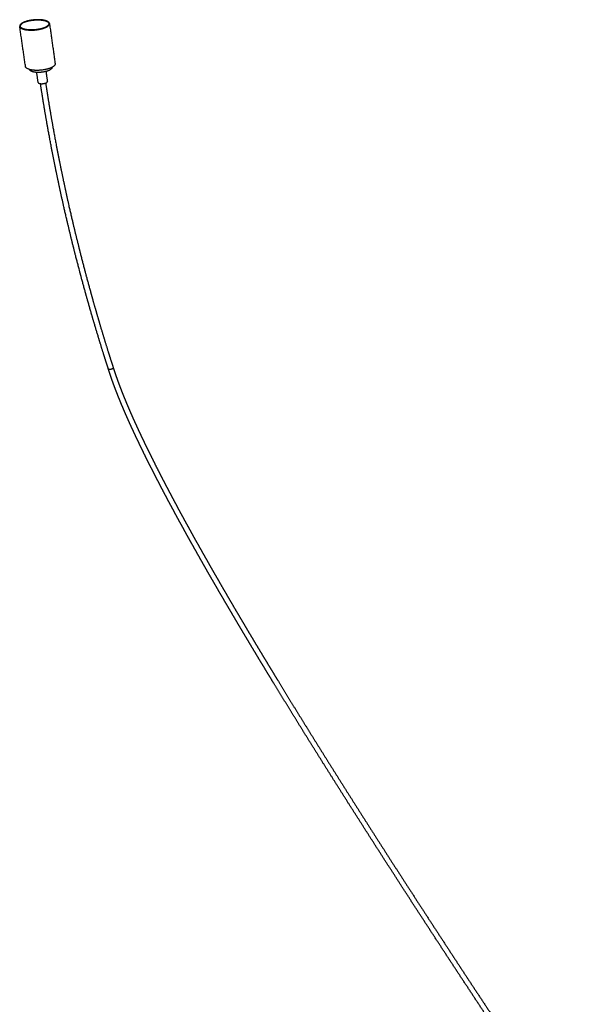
# Model space of a CAD drawing. Header units: millimetres. Extents: x 265 to 3531, y 1563 to 3304.
# Tile 7 of 8: x 2455 to 2611, y 3033 to 3304. Entities that reach past the tile are written whole.
import ezdxf

# ---------------------------------------------------------------- set-up
doc = ezdxf.new("R2010")
doc.units = ezdxf.units.MM
doc.layers.add('Make2D$Visible$Curvas', color=7, linetype='Continuous')

msp = doc.modelspace()

# ---------------------------------------------------------------- linework, layer by layer
at = {"layer": 'Make2D$Visible$Curvas', "color": 7, "lineweight": -3}
for points, weights, degree in [([(2456.01, 3302.8), (2454.82, 3302.27), (2454.9, 3301.69)], [3345.45749918, 3075.65191808, 3340.04813217], 2), ([(2456.5, 3290.63), (2454.9, 3301.69)], [2861.25650254, 2851.18722948], 1), ([(2461.98, 3301.37), (2463.16, 3301.89), (2463.08, 3302.48)], [3338.50313163, 3077.14066943, 3343.87988275], 2), ([(2463.08, 3302.48), (2464.65, 3291.43)], [2854.33766578, 2864.40651382], 1), ([(2457.66, 3289.8), (2457.66, 3289.8)], [2862.51261155, 2862.50905665], 1), ([(2462.11, 3289.28), (2462.51, 3286.5)], [2865.05439813, 2867.59866101], 1), ([(2463.75, 3290.4), (2463.82, 3289.96), (2462.93, 3289.56)], [3356.19845108, 3088.74066831, 3352.17797689], 2), ([(2464.65, 3291.43), (2464.73, 3290.84), (2463.55, 3290.31)], [3355.67562045, 3088.00466122, 3350.29886933], 2), ([(2463.75, 3290.4), (2463.75, 3290.4)], [2864.8626514, 2864.86620619], 1), ([(2459.98, 3286.25), (2459.58, 3289.03)], [2866.61804079, 2864.07374628], 1), ([(2462.17, 3286.15), (2462.54, 3286.31), (2462.51, 3286.5)], [3357.69352135, 3092.10124542, 3359.3709326], 2), ([(2479.3, 3207.45), (2479.3, 3207.46), (2479.3, 3207.46), (2479.3, 3207.46)], [3433.66773599, 3433.68800593, 3433.70845465, 3433.72905533], 3), ([(2480.48, 3207.53), (2480.48, 3207.53), (2480.48, 3207.53), (2480.48, 3207.53)], [3433.38296315, 3433.38233027, 3433.38169778, 3433.38106566], 3), ([(2480.66, 3207.74), (2480.66, 3207.74), (2480.66, 3207.74), (2480.66, 3207.73)], [3434.40856823, 3434.40733417, 3434.40609957, 3434.40486443], 3)]:
    msp.add_rational_spline(points, weights, degree=degree, dxfattribs=at)
for points, weights, degree, knots in [([(2456.12, 3302.78), (2455.76, 3302.62), (2455.49, 3302.45), (2455.12, 3302.09), (2455.03, 3301.9), (2455.05, 3301.72), (2455.05, 3301.71), (2455.05, 3301.7)], [3345.33105613, 3344.56890953, 3343.72755638, 3341.98251213, 3341.09590844, 3340.20341667, 3340.16112146, 3340.1189644], 3, [-24.310286, -24.310286, -24.310286, -24.310286, -21.2715, -21.2715, -18.232714, -18.232714, -18.081045, -18.081045, -18.081045, -18.081045]), ([(2463.08, 3302.48), (2462.95, 3303.39), (2460.41, 3303.51), (2457.87, 3303.62), (2456.01, 3302.8)], [3343.87988275, 2790.91472532, 3348.8817431, 2791.86107371, 3345.45749918], 2, [-18.801381, -18.801381, -18.801381, -9.40069, -9.40069, 0, 0, 0]), ([(2456.12, 3302.78), (2458.82, 3303.97), (2461.69, 3303.28), (2464.57, 3302.59), (2461.87, 3301.39)], [3345.33105613, 2369.61007763, 3347.78396859, 2364.87141464, 3338.62957467], 2, [-24.310286, -24.310286, -24.310286, -12.155143, -12.155143, 0, 0, 0]), ([(2454.9, 3301.69), (2455.03, 3300.77), (2457.58, 3300.66), (2460.12, 3300.54), (2461.98, 3301.37)], [3340.04813217, 2782.58940713, 3335.076819, 2781.66337165, 3338.50313163], 2, [-18.762203, -18.762203, -18.762203, -9.381101, -9.381101, 0, 0, 0]), ([(2461.87, 3301.39), (2460.08, 3300.6), (2457.63, 3300.71), (2455.18, 3300.82), (2455.05, 3301.7)], [3338.62957467, 2781.84868616, 3335.32789113, 2782.74140299, 3340.11896443], 2, [-24.310286, -24.310286, -24.310286, -15.269972, -15.269972, -6.229658, -6.229658, -6.229658]), ([(2463.55, 3290.31), (2461.71, 3289.47), (2459.17, 3289.59), (2456.63, 3289.71), (2456.5, 3290.63)], [3350.29886933, 2791.5033948, 3346.8725567, 2792.42943028, 3351.84386987], 2, [-25.227655, -25.227655, -25.227655, -15.846553, -15.846553, -6.465452, -6.465452, -6.465452]), ([(2462.93, 3289.56), (2461.55, 3288.93), (2459.66, 3289.02), (2457.76, 3289.11), (2457.66, 3289.8)], [3352.17797689, 2793.6250009, 3349.61810419, 2794.31883055, 3353.33544648], 2, [-18.849556, -18.849556, -18.849556, -11.83835, -11.83835, -4.827145, -4.827145, -4.827145]), ([(2459.98, 3286.25), (2460.02, 3285.96), (2460.81, 3285.92), (2461.59, 3285.89), (2462.17, 3286.15)], [3358.17801238, 2799.47119768, 3356.62704734, 2799.18072495, 3357.69352135], 2, [2.008652, 2.008652, 2.008652, 4.931317, 4.931317, 7.853982, 7.853982, 7.853982]), ([(2479.3, 3207.46), (2479.01, 3208.35), (2478.73, 3209.23), (2478.16, 3210.99), (2477.88, 3211.88), (2477.03, 3214.62), (2476.46, 3216.49), (2475.32, 3220.28), (2474.75, 3222.24), (2473.6, 3226.25), (2473.03, 3228.29), (2471.9, 3232.44), (2471.34, 3234.56), (2470.21, 3238.89), (2469.65, 3241.11), (2467.99, 3247.87), (2466.94, 3252.42), (2465.44, 3259.34), (2464.94, 3261.72), (2463.49, 3268.98), (2462.58, 3273.87), (2461.36, 3281.15), (2460.98, 3283.54), (2460.62, 3285.94)], [3433.72905533, 3432.98465432, 3432.23597992, 3430.73042253, 3429.97348613, 3427.61237901, 3425.99420601, 3422.66914562, 3420.94099411, 3417.35727803, 3415.52013419, 3411.74141423, 3409.79704221, 3405.78192724, 3403.70705256, 3397.32710668, 3392.94436747, 3386.14791624, 3383.79527176, 3376.53296615, 3371.53485665, 3363.93232934, 3361.40588253, 3358.85315712], 3, [0, 0, 0, 0, 5.935392, 5.935392, 11.870865, 11.870865, 24.3525, 24.3525, 37.253959, 37.253959, 50.525447, 50.525447, 64.271538, 64.271538, 78.629324, 78.629324, 107.963711, 107.963711, 123.23093, 123.23093, 154.596466, 154.596466, 169.958226, 169.958226, 169.958226, 169.958226]), ([(2462.04, 3286.09), (2462.39, 3283.73), (2462.77, 3281.36), (2463.98, 3274.12), (2464.88, 3269.23), (2466.34, 3261.97), (2466.83, 3259.6), (2468.33, 3252.65), (2469.39, 3248.07), (2471.05, 3241.32), (2471.6, 3239.13), (2472.71, 3234.82), (2473.28, 3232.7), (2474.41, 3228.55), (2474.98, 3226.51), (2475.7, 3224), (2475.83, 3223.52), (2476.4, 3221.57), (2476.83, 3220.09), (2477.83, 3216.76), (2478.4, 3214.89), (2479.25, 3212.15), (2479.53, 3211.27), (2480.09, 3209.5), (2480.38, 3208.62), (2480.66, 3207.74)], [3359.50937177, 3362.03376122, 3364.53251182, 3372.11547202, 3377.12086596, 3384.39375203, 3386.74983485, 3393.58314551, 3397.99814993, 3404.38594313, 3406.43821661, 3410.43447982, 3412.38189974, 3416.1667878, 3418.00693151, 3420.25539255, 3420.68261768, 3422.42321979, 3423.7273612, 3426.65874795, 3428.2798842, 3430.64543928, 3431.40384815, 3432.91240899, 3433.66261275, 3434.40856823], 3, [0.873638, 0.873638, 0.873638, 0.873638, 16.110499, 16.110499, 47.60699, 47.60699, 62.937114, 62.937114, 92.567543, 92.567543, 106.806073, 106.806073, 120.606281, 120.606281, 133.930606, 133.930606, 137.066046, 137.066046, 146.738008, 146.738008, 158.987286, 158.987286, 164.812551, 164.812551, 170.63789, 170.63789, 170.63789, 170.63789]), ([(2480.48, 3207.53), (2480.44, 3207.51), (2480.37, 3207.48), (2480.27, 3207.45), (2480.18, 3207.42), (2480.09, 3207.4), (2480, 3207.38), (2479.91, 3207.37), (2479.81, 3207.36), (2479.73, 3207.35), (2479.62, 3207.35), (2479.55, 3207.35), (2479.51, 3207.36), (2479.47, 3207.37), (2479.41, 3207.38), (2479.36, 3207.4), (2479.32, 3207.42), (2479.31, 3207.44), (2479.3, 3207.45), (2479.3, 3207.45)], [3433.38106566, 3433.29497604, 3433.17414741, 3433.04005258, 3432.95295485, 3432.88468243, 3432.83794918, 3432.81436297, 3432.81425264, 3432.83667085, 3432.89303972, 3432.96297801, 3433.01972736, 3433.07642143, 3433.17939753, 3433.34628321, 3433.48937258, 3433.59984362, 3433.66066587, 3433.66773599], 3, [-2.210059, -2.210059, -2.210059, -2.210059, -1.864229, -1.681417, -1.493508, -1.301981, -1.108507, -0.914867, -0.722863, -0.534216, -0.350476, 0, 0, 0, 0.350471, 0.534206, 0.722847, 0.914844, 0.94001, 0.94001, 0.94001, 0.94001]), ([(2610.23, 2989.28), (2608.3, 2992.15), (2606.37, 2995.02), (2604.44, 2997.9), (2602.1, 3001.37), (2599.77, 3004.84), (2597.45, 3008.32), (2595.18, 3011.71), (2592.91, 3015.11), (2590.65, 3018.51), (2588.45, 3021.82), (2586.24, 3025.14), (2584.04, 3028.46), (2581.9, 3031.7), (2579.77, 3034.93), (2577.63, 3038.18), (2575.55, 3041.33), (2573.48, 3044.49), (2571.41, 3047.65), (2569.4, 3050.72), (2567.39, 3053.8), (2565.38, 3056.88), (2563.43, 3059.87), (2561.49, 3062.87), (2559.55, 3065.87), (2557.67, 3068.79), (2555.79, 3071.7), (2553.91, 3074.62), (2552.09, 3077.46), (2550.28, 3080.29), (2548.47, 3083.13), (2546.71, 3085.88), (2544.96, 3088.64), (2543.22, 3091.4), (2541.53, 3094.07), (2539.85, 3096.74), (2538.17, 3099.42), (2536.55, 3102), (2534.93, 3104.6), (2533.31, 3107.19), (2531.76, 3109.7), (2530.21, 3112.21), (2528.66, 3114.72), (2527.17, 3117.14), (2525.68, 3119.57), (2524.2, 3122), (2523.49, 3123.17), (2522.78, 3124.34), (2522.07, 3125.52), (2521.36, 3126.69), (2520.65, 3127.86), (2519.94, 3129.04), (2519.26, 3130.17), (2518.59, 3131.3), (2517.91, 3132.43), (2517.23, 3133.56), (2516.56, 3134.69), (2515.88, 3135.82), (2515.24, 3136.91), (2514.59, 3138), (2513.95, 3139.09), (2513.31, 3140.18), (2512.67, 3141.27), (2512.03, 3142.36), (2511.41, 3143.41), (2510.8, 3144.46), (2510.19, 3145.5), (2509.58, 3146.55), (2508.97, 3147.6), (2508.37, 3148.65), (2507.79, 3149.66), (2507.21, 3150.66), (2506.63, 3151.67), (2506.06, 3152.67), (2505.48, 3153.68), (2504.91, 3154.69), (2504.37, 3155.65), (2503.82, 3156.61), (2503.28, 3157.58), (2502.74, 3158.54), (2502.19, 3159.51), (2501.66, 3160.48), (2501.14, 3161.4), (2500.63, 3162.32), (2500.12, 3163.24), (2499.62, 3164.16), (2499.11, 3165.09), (2498.6, 3166.01), (2498.12, 3166.89), (2497.65, 3167.77), (2497.17, 3168.65), (2496.7, 3169.53), (2496.22, 3170.41), (2495.75, 3171.3), (2495.53, 3171.72), (2495.3, 3172.14), (2495.08, 3172.57), (2494.85, 3172.99), (2494.63, 3173.42), (2494.4, 3173.84), (2494.19, 3174.26), (2493.97, 3174.67), (2493.75, 3175.08), (2493.54, 3175.5), (2493.32, 3175.91), (2493.11, 3176.33), (2492.9, 3176.73), (2492.69, 3177.13), (2492.48, 3177.54), (2492.27, 3177.94), (2492.07, 3178.34), (2491.86, 3178.75), (2491.46, 3179.53), (2491.06, 3180.32), (2490.66, 3181.1), (2490.47, 3181.49), (2490.28, 3181.87), (2490.09, 3182.25), (2489.9, 3182.63), (2489.71, 3183.01), (2489.52, 3183.4), (2489.34, 3183.77), (2489.15, 3184.14), (2488.97, 3184.51), (2488.79, 3184.88), (2488.61, 3185.25), (2488.43, 3185.63), (2488.25, 3185.99), (2488.08, 3186.35), (2487.9, 3186.71), (2487.73, 3187.07), (2487.56, 3187.43), (2487.38, 3187.79), (2487.22, 3188.14), (2487.05, 3188.49), (2486.89, 3188.84), (2486.72, 3189.19), (2486.56, 3189.54), (2486.39, 3189.9), (2486.23, 3190.23), (2486.08, 3190.57), (2485.92, 3190.91), (2485.76, 3191.25), (2485.61, 3191.59), (2485.45, 3191.93), (2485.3, 3192.27), (2485.15, 3192.6), (2485, 3192.93), (2484.86, 3193.26), (2484.71, 3193.58), (2484.56, 3193.91), (2484.42, 3194.23), (2484.28, 3194.55), (2484.14, 3194.87), (2484, 3195.19), (2483.86, 3195.51), (2483.73, 3195.82), (2483.59, 3196.13), (2483.46, 3196.44), (2483.33, 3196.75), (2483.2, 3197.06), (2483.07, 3197.36), (2482.94, 3197.67), (2482.82, 3197.97), (2482.69, 3198.27), (2482.57, 3198.57), (2482.45, 3198.86), (2482.33, 3199.16), (2482.21, 3199.45), (2482.09, 3199.74), (2481.97, 3200.03), (2481.86, 3200.32), (2481.75, 3200.61), (2481.64, 3200.89), (2481.52, 3201.17), (2481.42, 3201.45), (2481.31, 3201.73), (2481.2, 3202.01), (2481.1, 3202.28), (2481, 3202.56), (2480.89, 3202.83), (2480.79, 3203.1), (2480.7, 3203.37), (2480.6, 3203.63), (2480.5, 3203.9), (2480.41, 3204.16), (2480.31, 3204.42), (2480.22, 3204.68), (2480.13, 3204.94), (2480.04, 3205.19), (2479.96, 3205.45), (2479.87, 3205.7), (2479.79, 3205.95), (2479.7, 3206.2), (2479.62, 3206.45), (2479.54, 3206.69), (2479.46, 3206.93), (2479.39, 3207.18), (2479.31, 3207.42), (2479.31, 3207.43), (2479.3, 3207.45), (2479.3, 3207.46)], [3524.86317162, 3523.98567983, 3523.10224478, 3522.21250017, 3521.13888312, 3520.0560727, 3518.96334868, 3517.89884344, 3516.82491596, 3515.7408078, 3514.68534884, 3513.62023344, 3512.54466206, 3511.49831043, 3510.44203984, 3509.37500947, 3508.33783114, 3507.29047507, 3506.232053, 3505.20394754, 3504.16538746, 3503.11543393, 3502.09650134, 3501.0668144, 3500.02538104, 3499.01558223, 3497.99472356, 3496.96175164, 3495.96113186, 3494.94911468, 3493.92458385, 3492.93320962, 3491.93009396, 3490.91404948, 3489.93184187, 3488.9375258, 3487.92983607, 3486.95688945, 3485.97143422, 3484.97212194, 3484.00845473, 3483.03186339, 3482.04090561, 3481.08654683, 3480.11881555, 3479.13616489, 3478.66364087, 3478.18766232, 3477.70802541, 3477.22832983, 3476.74495958, 3476.25769981, 3475.78991073, 3475.31852913, 3474.84334253, 3474.36807744, 3473.88900523, 3473.40589151, 3472.94274639, 3472.47587335, 3472.0050445, 3471.53417738, 3471.059343, 3470.58028834, 3470.121883, 3469.65960166, 3469.19319892, 3468.72674212, 3468.25615681, 3467.78116902, 3467.32745795, 3466.86971309, 3466.40766912, 3465.94563076, 3465.47927669, 3465.00831019, 3464.55941668, 3464.10631958, 3463.64873202, 3463.19109992, 3462.72896552, 3462.26200628, 3461.81784146, 3461.36929041, 3460.91604148, 3460.46280982, 3460.00485375, 3459.5418233, 3459.1025283, 3458.65865387, 3458.2098611, 3457.76096715, 3457.3071228, 3456.84794435, 3456.62763909, 3456.40610107, 3456.18328299, 3455.96043567, 3455.73630468, 3455.51084058, 3455.29169817, 3455.0712893, 3454.84956567, 3454.62783753, 3454.40479586, 3454.18038874, 3453.9623692, 3453.74305545, 3453.52239648, 3453.30174802, 3453.07974643, 3452.85633895, 3452.42263379, 3451.98361414, 3451.53884157, 3451.32317684, 3451.10614794, 3450.88769854, 3450.66925552, 3450.44939002, 3450.22804343, 3450.01352157, 3449.79760645, 3449.58024013, 3449.36283356, 3449.14396241, 3448.92356516, 3448.71024119, 3448.4954803, 3448.27922275, 3448.06291375, 3447.84510917, 3447.62574389, 3447.41351417, 3447.19980847, 3446.98456455, 3446.76938374, 3446.55265241, 3446.33430393, 3446.1232872, 3445.91076849, 3445.69668147, 3445.48245675, 3445.26664061, 3445.04916354, 3444.83748652, 3444.62421412, 3444.40927809, 3444.19814356, 3443.98541985, 3443.77103354, 3443.5603203, 3443.34797718, 3443.13393425, 3442.92393337, 3442.71227521, 3442.49888542, 3442.28938633, 3442.07821745, 3441.8653044, 3441.65640848, 3441.44581514, 3441.23344835, 3441.02506619, 3440.81496545, 3440.60306986, 3440.39525297, 3440.18569507, 3439.97431794, 3439.76697781, 3439.55787185, 3439.34692114, 3439.14021391, 3438.93169904, 3438.72129872, 3438.51525293, 3438.30739025, 3438.09762912, 3437.89203362, 3437.68460772, 3437.47527073, 3437.27019558, 3437.06324808, 3436.85434975, 3436.64990422, 3436.44356317, 3436.23524601, 3436.03130581, 3435.82545998, 3435.61762771, 3435.41414774, 3435.20872958, 3435.00129591, 3434.79843588, 3434.59359871, 3434.38670877, 3434.18445286, 3433.98022015, 3433.77393533, 3433.76049395, 3433.74705258, 3433.7336112], 3, [5.23212, 5.23212, 5.23212, 5.23212, 27.237943, 27.237943, 27.237943, 53.791384, 53.791384, 53.791384, 79.659015, 79.659015, 79.659015, 104.842868, 104.842868, 104.842868, 129.342473, 129.342473, 129.342473, 153.156661, 153.156661, 153.156661, 176.288551, 176.288551, 176.288551, 198.736851, 198.736851, 198.736851, 220.503068, 220.503068, 220.503068, 241.587427, 241.587427, 241.587427, 261.989334, 261.989334, 261.989334, 281.711537, 281.711537, 281.711537, 300.753523, 300.753523, 300.753523, 319.1161, 319.1161, 319.1161, 336.800277, 336.800277, 336.800277, 345.303767, 345.303767, 345.303767, 353.808221, 353.808221, 353.808221, 361.972882, 361.972882, 361.972882, 370.138784, 370.138784, 370.138784, 377.967016, 377.967016, 377.967016, 385.79582, 385.79582, 385.79582, 393.287126, 393.287126, 393.287126, 400.77917, 400.77917, 400.77917, 407.935471, 407.935471, 407.935471, 415.091646, 415.091646, 415.091646, 421.912388, 421.912388, 421.912388, 428.733628, 428.733628, 428.733628, 435.22169, 435.22169, 435.22169, 441.709441, 441.709441, 441.709441, 447.864475, 447.864475, 447.864475, 454.020691, 454.020691, 454.020691, 456.974243, 456.974243, 456.974243, 459.928136, 459.928136, 459.928136, 462.799199, 462.799199, 462.799199, 465.670279, 465.670279, 465.670279, 468.459547, 468.459547, 468.459547, 471.248651, 471.248651, 471.248651, 476.663121, 476.663121, 476.663121, 479.288429, 479.288429, 479.288429, 481.913636, 481.913636, 481.913636, 484.457787, 484.457787, 484.457787, 487.00233, 487.00233, 487.00233, 489.465202, 489.465202, 489.465202, 491.928551, 491.928551, 491.928551, 494.31166, 494.31166, 494.31166, 496.694094, 496.694094, 496.694094, 498.996408, 498.996408, 498.996408, 501.300035, 501.300035, 501.300035, 503.542298, 503.542298, 503.542298, 505.7448, 505.7448, 505.7448, 507.909345, 507.909345, 507.909345, 510.032999, 510.032999, 510.032999, 512.117876, 512.117876, 512.117876, 514.163291, 514.163291, 514.163291, 516.170203, 516.170203, 516.170203, 518.138312, 518.138312, 518.138312, 520.068634, 520.068634, 520.068634, 521.960075, 521.960075, 521.960075, 523.812353, 523.812353, 523.812353, 525.627604, 525.627604, 525.627604, 527.405671, 527.405671, 527.405671, 529.145732, 529.145732, 529.145732, 530.849009, 530.849009, 530.849009, 532.516317, 532.516317, 532.516317, 534.146726, 534.146726, 534.146726, 535.740429, 535.740429, 535.740429, 535.843754, 535.843754, 535.843754, 535.843754]), ([(2480.66, 3207.73), (2480.66, 3207.73), (2480.67, 3207.72), (2480.66, 3207.69), (2480.65, 3207.66), (2480.62, 3207.63), (2480.57, 3207.58), (2480.52, 3207.55), (2480.48, 3207.53)], [3434.40486443, 3434.37891083, 3434.29689987, 3434.15661388, 3433.98593813, 3433.8198367, 3433.61292474, 3433.46974942, 3433.38296315], 3, [1.017724, 1.017724, 1.017724, 1.017724, 1.108503, 1.301976, 1.493502, 1.681409, 1.864221, 2.21259, 2.21259, 2.21259, 2.21259]), ([(2480.66, 3207.73), (2480.73, 3207.51), (2480.8, 3207.29), (2480.87, 3207.07), (2480.95, 3206.83), (2481.03, 3206.59), (2481.11, 3206.34), (2481.2, 3206.09), (2481.28, 3205.85), (2481.37, 3205.6), (2481.45, 3205.34), (2481.54, 3205.09), (2481.63, 3204.84), (2481.73, 3204.58), (2481.82, 3204.32), (2481.91, 3204.06), (2482.01, 3203.79), (2482.11, 3203.53), (2482.2, 3203.26), (2482.31, 3202.99), (2482.41, 3202.72), (2482.51, 3202.45), (2482.61, 3202.18), (2482.72, 3201.9), (2482.83, 3201.63), (2482.94, 3201.34), (2483.05, 3201.06), (2483.16, 3200.78), (2483.27, 3200.5), (2483.39, 3200.21), (2483.5, 3199.92), (2483.62, 3199.63), (2483.74, 3199.34), (2483.86, 3199.05), (2483.98, 3198.75), (2484.11, 3198.45), (2484.23, 3198.15), (2484.36, 3197.85), (2484.48, 3197.55), (2484.61, 3197.25), (2484.74, 3196.94), (2484.88, 3196.63), (2485.01, 3196.32), (2485.14, 3196.01), (2485.28, 3195.69), (2485.42, 3195.38), (2485.56, 3195.06), (2485.7, 3194.74), (2485.84, 3194.42), (2485.98, 3194.1), (2486.13, 3193.77), (2486.27, 3193.45), (2486.42, 3193.12), (2486.57, 3192.79), (2486.72, 3192.46), (2486.88, 3192.12), (2487.03, 3191.78), (2487.19, 3191.44), (2487.34, 3191.11), (2487.5, 3190.77), (2487.66, 3190.43), (2487.82, 3190.08), (2487.98, 3189.73), (2488.15, 3189.38), (2488.31, 3189.04), (2488.48, 3188.69), (2488.64, 3188.34), (2488.81, 3187.98), (2488.99, 3187.62), (2489.16, 3187.26), (2489.33, 3186.9), (2489.51, 3186.54), (2489.68, 3186.18), (2489.86, 3185.81), (2490.04, 3185.44), (2490.22, 3185.07), (2490.4, 3184.7), (2490.59, 3184.33), (2490.77, 3183.96), (2490.96, 3183.58), (2491.15, 3183.2), (2491.34, 3182.82), (2491.53, 3182.44), (2491.72, 3182.06), (2491.91, 3181.68), (2492.3, 3180.89), (2492.7, 3180.11), (2493.1, 3179.33), (2493.31, 3178.92), (2493.51, 3178.52), (2493.72, 3178.12), (2493.93, 3177.72), (2494.13, 3177.32), (2494.34, 3176.91), (2494.56, 3176.5), (2494.77, 3176.09), (2494.99, 3175.68), (2495.2, 3175.26), (2495.42, 3174.85), (2495.64, 3174.44), (2495.86, 3174.01), (2496.08, 3173.59), (2496.31, 3173.17), (2496.53, 3172.74), (2496.75, 3172.32), (2496.98, 3171.9), (2497.45, 3171.02), (2497.92, 3170.14), (2498.39, 3169.26), (2498.87, 3168.38), (2499.34, 3167.5), (2499.82, 3166.63), (2500.33, 3165.7), (2500.83, 3164.78), (2501.34, 3163.86), (2501.85, 3162.94), (2502.36, 3162.02), (2502.87, 3161.1), (2503.41, 3160.14), (2503.94, 3159.17), (2504.49, 3158.21), (2505.03, 3157.25), (2505.57, 3156.28), (2506.12, 3155.32), (2506.69, 3154.32), (2507.26, 3153.31), (2507.84, 3152.31), (2508.41, 3151.3), (2508.99, 3150.3), (2509.57, 3149.3), (2510.17, 3148.25), (2510.78, 3147.2), (2511.39, 3146.15), (2512, 3145.1), (2512.61, 3144.06), (2513.22, 3143.01), (2513.86, 3141.92), (2514.5, 3140.83), (2515.14, 3139.75), (2515.78, 3138.66), (2516.43, 3137.57), (2517.07, 3136.48), (2517.74, 3135.35), (2518.42, 3134.22), (2519.09, 3133.09), (2519.77, 3131.96), (2520.45, 3130.83), (2521.12, 3129.7), (2521.83, 3128.53), (2522.54, 3127.36), (2523.25, 3126.19), (2523.96, 3125.01), (2524.67, 3123.84), (2525.38, 3122.68), (2526.86, 3120.25), (2528.34, 3117.82), (2529.83, 3115.4), (2531.38, 3112.89), (2532.93, 3110.38), (2534.48, 3107.88), (2536.09, 3105.28), (2537.71, 3102.69), (2539.33, 3100.11), (2541.01, 3097.43), (2542.69, 3094.76), (2544.38, 3092.09), (2546.12, 3089.33), (2547.87, 3086.58), (2549.62, 3083.83), (2551.43, 3080.99), (2553.24, 3078.16), (2555.06, 3075.33), (2556.93, 3072.41), (2558.81, 3069.49), (2560.69, 3066.58), (2562.63, 3063.58), (2564.58, 3060.58), (2566.52, 3057.59), (2568.53, 3054.51), (2570.54, 3051.43), (2572.55, 3048.36), (2574.62, 3045.2), (2576.69, 3042.04), (2578.76, 3038.89), (2580.9, 3035.65), (2583.03, 3032.42), (2585.17, 3029.18), (2587.37, 3025.86), (2589.57, 3022.55), (2591.78, 3019.23), (2594.04, 3015.84), (2596.3, 3012.44), (2598.57, 3009.05), (2600.9, 3005.57), (2603.22, 3002.1), (2605.55, 2998.63), (2607.46, 2995.79), (2609.36, 2992.96), (2611.27, 2990.13)], [3434.40486469, 3434.59575984, 3434.78478298, 3434.97199368, 3435.17750348, 3435.38086079, 3435.58215125, 3435.78825562, 3435.99225289, 3436.19423081, 3436.4007822, 3436.60526666, 3436.80776961, 3437.01485174, 3437.21988607, 3437.42295654, 3437.63066472, 3437.83635469, 3438.04011263, 3438.24830324, 3438.45452156, 3438.65885397, 3438.86750933, 3439.07421358, 3439.27904883, 3439.48838229, 3439.69578052, 3439.90132645, 3440.11124881, 3440.31927994, 3440.52550422, 3440.73588902, 3440.94441449, 3441.1511602, 3441.36209831, 3441.57120341, 3441.77855606, 3441.98999877, 3442.19963481, 3442.40754128, 3442.61956221, 3442.8298067, 3443.03835347, 3443.25088155, 3443.46165114, 3443.67073596, 3443.88394621, 3444.09542904, 3444.30525978, 3444.51884234, 3444.73073899, 3444.94102326, 3445.15518163, 3445.36765532, 3445.57851353, 3445.79523267, 3446.01026969, 3446.22369736, 3446.43706408, 3446.6488446, 3446.8591061, 3447.0767457, 3447.29275157, 3447.50719099, 3447.72176026, 3447.93477575, 3448.14630176, 3448.36500352, 3448.58213022, 3448.79774784, 3449.01337317, 3449.22748921, 3449.44015651, 3449.65993169, 3449.87816851, 3450.09492968, 3450.31170291, 3450.52701403, 3450.74092191, 3450.9616849, 3451.18095666, 3451.39879639, 3451.61668881, 3451.83315148, 3452.04824146, 3452.49196273, 3452.92989281, 3453.36247499, 3453.58536698, 3453.80684577, 3454.02696464, 3454.24713087, 3454.46594513, 3454.68345914, 3454.90738131, 3455.12993177, 3455.35116281, 3455.57242238, 3455.79236155, 3456.0110291, 3456.23603637, 3456.45970513, 3456.68208532, 3456.90446602, 3457.12556184, 3457.34542041, 3457.80375624, 3458.25673673, 3458.70474835, 3459.15276567, 3459.5958476, 3460.03433502, 3460.49661321, 3460.95380147, 3461.4062516, 3461.85880649, 3462.30665078, 3462.75009777, 3463.2163838, 3463.67783345, 3464.1347706, 3464.59173572, 3465.044201, 3465.49245445, 3465.96281706, 3466.42855871, 3466.88997713, 3467.35146164, 3467.80864009, 3468.26177865, 3468.73622374, 3469.20626004, 3469.67216226, 3470.1380614, 3470.59983401, 3471.05772611, 3471.53629225, 3472.01063345, 3472.48100331, 3472.95137812, 3473.41779337, 3473.88047736, 3474.36315076, 3474.84177924, 3475.31659762, 3475.79137445, 3476.26234356, 3476.72971772, 3477.21658013, 3477.69955055, 3478.1788442, 3478.65811091, 3479.1337173, 3479.60586738, 3480.58783247, 3481.55486715, 3482.50851869, 3483.49885593, 3484.47481838, 3485.43784841, 3486.43659901, 3487.4214863, 3488.39385854, 3489.40104005, 3490.39484325, 3491.37653298, 3492.39211792, 3493.39477067, 3494.3856781, 3495.40979376, 3496.42139337, 3497.42159259, 3498.45418996, 3499.47467244, 3500.48409275, 3501.52518878, 3502.55453735, 3503.5731298, 3504.6227802, 3505.66103653, 3506.6888369, 3507.74698733, 3508.79407151, 3509.8309769, 3510.89776465, 3511.95379259, 3512.99990082, 3514.07525642, 3515.14015621, 3516.19539896, 3517.27931617, 3518.35305303, 3519.41736719, 3520.50992328, 3521.59256619, 3522.6660154, 3523.54328651, 3524.4144224, 3525.27977391], 3, [4.621318, 4.621318, 4.621318, 4.621318, 6.083589, 6.083589, 6.083589, 7.688506, 7.688506, 7.688506, 9.331499, 9.331499, 9.331499, 11.01158, 11.01158, 11.01158, 12.729489, 12.729489, 12.729489, 14.48637, 14.48637, 14.48637, 16.281358, 16.281358, 16.281358, 18.114242, 18.114242, 18.114242, 19.987088, 19.987088, 19.987088, 21.899575, 21.899575, 21.899575, 23.850577, 23.850577, 23.850577, 25.84106, 25.84106, 25.84106, 27.87069, 27.87069, 27.87069, 29.940386, 29.940386, 29.940386, 32.049437, 32.049437, 32.049437, 34.199911, 34.199911, 34.199911, 36.388868, 36.388868, 36.388868, 38.618073, 38.618073, 38.618073, 40.908988, 40.908988, 40.908988, 43.199252, 43.199252, 43.199252, 45.569849, 45.569849, 45.569849, 47.94171, 47.94171, 47.94171, 50.394005, 50.394005, 50.394005, 52.846363, 52.846363, 52.846363, 55.380562, 55.380562, 55.380562, 57.914859, 57.914859, 57.914859, 60.530371, 60.530371, 60.530371, 63.14643, 63.14643, 63.14643, 68.543095, 68.543095, 68.543095, 71.323631, 71.323631, 71.323631, 74.104703, 74.104703, 74.104703, 76.96771, 76.96771, 76.96771, 79.831041, 79.831041, 79.831041, 82.777313, 82.777313, 82.777313, 85.723559, 85.723559, 85.723559, 91.865469, 91.865469, 91.865469, 98.007317, 98.007317, 98.007317, 104.482225, 104.482225, 104.482225, 110.958401, 110.958401, 110.958401, 117.768051, 117.768051, 117.768051, 124.578028, 124.578028, 124.578028, 131.723694, 131.723694, 131.723694, 138.870201, 138.870201, 138.870201, 146.352674, 146.352674, 146.352674, 153.835033, 153.835033, 153.835033, 161.655086, 161.655086, 161.655086, 169.475114, 169.475114, 169.475114, 177.632986, 177.632986, 177.632986, 185.7901, 185.7901, 185.7901, 194.287158, 194.287158, 194.287158, 202.783682, 202.783682, 202.783682, 220.454578, 220.454578, 220.454578, 238.804839, 238.804839, 238.804839, 257.835374, 257.835374, 257.835374, 277.546902, 277.546902, 277.546902, 297.938836, 297.938836, 297.938836, 319.013857, 319.013857, 319.013857, 340.771313, 340.771313, 340.771313, 363.211378, 363.211378, 363.211378, 386.335512, 386.335512, 386.335512, 410.142385, 410.142385, 410.142385, 434.635077, 434.635077, 434.635077, 459.812389, 459.812389, 459.812389, 485.673822, 485.673822, 485.673822, 512.22138, 512.22138, 512.22138, 533.917133, 533.917133, 533.917133, 533.917133])]:
    msp.add_rational_spline(points, weights, degree=degree, knots=knots, dxfattribs=at)

doc.saveas('drawing.dxf')
